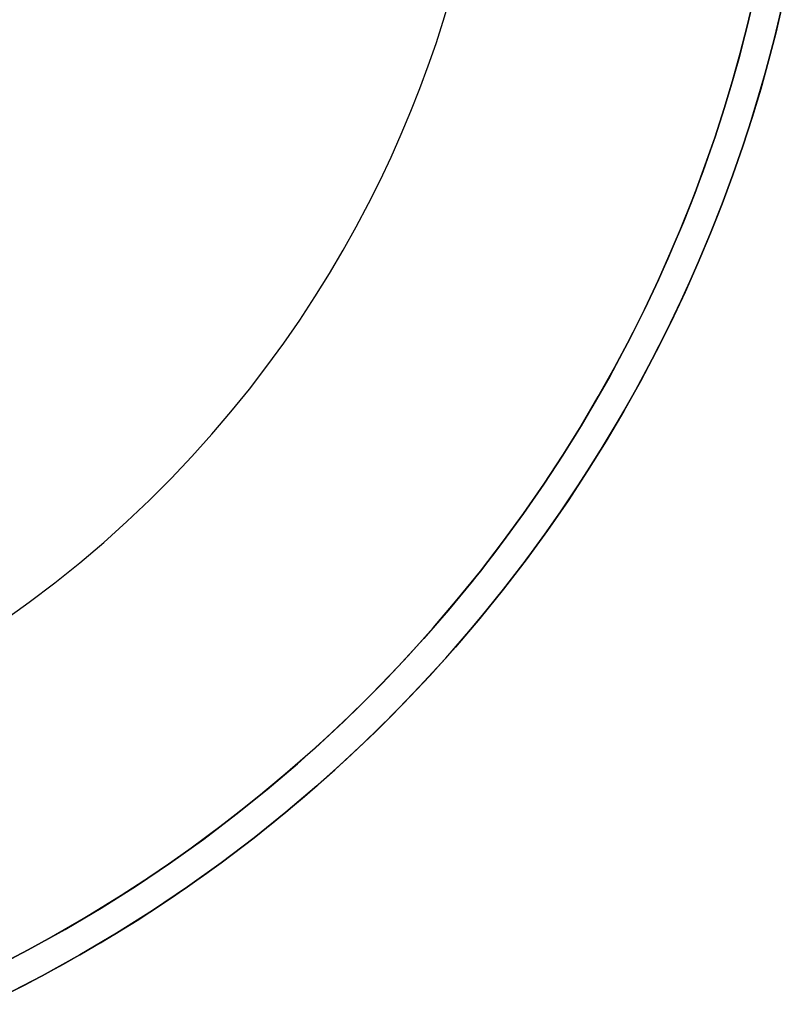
# Model space of a CAD drawing. Header units: millimetres. Extents: x -2852 to 102, y -106 to 97.
# Tile 251 of 256: x 47 to 99, y -93 to -26. Entities that reach past the tile are written whole.
import ezdxf

# ---------------------------------------------------------------- set-up
doc = ezdxf.new("R2010")
doc.units = ezdxf.units.MM
doc.header["$MEASUREMENT"] = 0
doc.layers.add('IGES level 0', color=252, linetype='Continuous')

msp = doc.modelspace()

# ---------------------------------------------------------------- linework, layer by layer
at = {"layer": 'IGES level 0'}
for points in [[(45.273, -90.509), (47.844, -89.182), (50.355, -87.79), (52.806, -86.337), (55.195, -84.826), (57.519, -83.261), (59.777, -81.644), (61.968, -79.98), (64.092, -78.271), (66.147, -76.522), (68.133, -74.736), (70.049, -72.916), (71.896, -71.065), (73.672, -69.188), (75.38, -67.286), (77.018, -65.363), (78.587, -63.423), (80.088, -61.467), (81.522, -59.5), (82.889, -57.523), (84.191, -55.539), (85.428, -53.55), (86.602, -51.56), (87.714, -49.57), (88.765, -47.582), (89.756, -45.598), (90.69, -43.621), (91.567, -41.651), (92.389, -39.691), (93.157, -37.742), (93.873, -35.806), (94.539, -33.884), (95.156, -31.977), (95.725, -30.086), (96.249, -28.213), (96.728, -26.357), (97.165, -24.521)], [(97.165, -24.521), (96.728, -26.357), (96.249, -28.213), (95.725, -30.086), (95.156, -31.977), (94.539, -33.884), (93.873, -35.806), (93.157, -37.742), (92.389, -39.691), (91.567, -41.651), (90.69, -43.621), (89.756, -45.598), (88.765, -47.582), (87.714, -49.57), (86.602, -51.56), (85.428, -53.55), (84.191, -55.539), (82.889, -57.523), (81.522, -59.5), (80.088, -61.467), (78.587, -63.423), (77.018, -65.363), (75.38, -67.286), (73.672, -69.188), (71.896, -71.065), (70.049, -72.916), (68.133, -74.736), (66.147, -76.522), (64.092, -78.271), (61.968, -79.98), (59.777, -81.644), (57.519, -83.261), (55.195, -84.826), (52.806, -86.337), (50.355, -87.79), (47.844, -89.182), (45.273, -90.509)], [(45.273, -90.509), (47.844, -89.182), (50.355, -87.79), (52.806, -86.337), (55.195, -84.826), (57.519, -83.261), (59.777, -81.644), (61.968, -79.98), (64.092, -78.271), (66.147, -76.522), (68.133, -74.736), (70.049, -72.916), (71.896, -71.065), (73.672, -69.188), (75.38, -67.286), (77.018, -65.363), (78.587, -63.423), (80.088, -61.467), (81.522, -59.5), (82.889, -57.523), (84.191, -55.539), (85.428, -53.55), (86.602, -51.56), (87.714, -49.57), (88.765, -47.582), (89.756, -45.598), (90.69, -43.621), (91.567, -41.651), (92.389, -39.691), (93.157, -37.742), (93.873, -35.806), (94.539, -33.884), (95.156, -31.977), (95.725, -30.086), (96.249, -28.213), (96.728, -26.357), (97.165, -24.521)], [(45.273, -90.509), (47.844, -89.182), (50.355, -87.79), (52.806, -86.337), (55.195, -84.826), (57.519, -83.261), (59.777, -81.644), (61.968, -79.98), (64.092, -78.271), (66.147, -76.522), (68.133, -74.736), (70.049, -72.916), (71.896, -71.065), (73.672, -69.188), (75.38, -67.286), (77.018, -65.363), (78.587, -63.423), (80.088, -61.467), (81.522, -59.5), (82.889, -57.523), (84.191, -55.539), (85.428, -53.55), (86.602, -51.56), (87.714, -49.57), (88.765, -47.582), (89.756, -45.598), (90.69, -43.621), (91.567, -41.651), (92.389, -39.691), (93.157, -37.742), (93.873, -35.806), (94.539, -33.884), (95.156, -31.977), (95.725, -30.086), (96.249, -28.213), (96.728, -26.357), (97.165, -24.521)], [(97.165, -24.521), (96.728, -26.357), (96.249, -28.213), (95.725, -30.086), (95.156, -31.977), (94.539, -33.884), (93.873, -35.806), (93.157, -37.742), (92.389, -39.691), (91.567, -41.651), (90.69, -43.621), (89.756, -45.598), (88.765, -47.582), (87.714, -49.57), (86.602, -51.56), (85.428, -53.55), (84.191, -55.539), (82.889, -57.523), (81.522, -59.5), (80.088, -61.467), (78.587, -63.423), (77.018, -65.363), (75.38, -67.286), (73.672, -69.188), (71.896, -71.065), (70.049, -72.916), (68.133, -74.736), (66.147, -76.522), (64.092, -78.271), (61.968, -79.98), (59.777, -81.644), (57.519, -83.261), (55.195, -84.826), (52.806, -86.337), (50.355, -87.79), (47.844, -89.182), (45.273, -90.509)], [(97.165, -24.521), (96.728, -26.357), (96.249, -28.213), (95.725, -30.086), (95.156, -31.977), (94.539, -33.884), (93.873, -35.806), (93.157, -37.742), (92.389, -39.691), (91.567, -41.651), (90.69, -43.621), (89.756, -45.598), (88.765, -47.582), (87.714, -49.57), (86.602, -51.56), (85.428, -53.55), (84.191, -55.539), (82.889, -57.523), (81.522, -59.5), (80.088, -61.467), (78.587, -63.423), (77.018, -65.363), (75.38, -67.286), (73.672, -69.188), (71.896, -71.065), (70.049, -72.916), (68.133, -74.736), (66.147, -76.522), (64.092, -78.271), (61.968, -79.98), (59.777, -81.644), (57.519, -83.261), (55.195, -84.826), (52.806, -86.337), (50.355, -87.79), (47.844, -89.182), (45.273, -90.509)], [(45.273, -90.509), (47.844, -89.182), (50.355, -87.79), (52.806, -86.337), (55.195, -84.826), (57.519, -83.261), (59.777, -81.644), (61.968, -79.98), (64.092, -78.271), (66.147, -76.522), (68.133, -74.736), (70.049, -72.916), (71.896, -71.065), (73.672, -69.188), (75.38, -67.286), (77.018, -65.363), (78.587, -63.423), (80.088, -61.467), (81.522, -59.5), (82.889, -57.523), (84.191, -55.539), (85.428, -53.55), (86.602, -51.56), (87.714, -49.57), (88.765, -47.582), (89.756, -45.598), (90.69, -43.621), (91.567, -41.651), (92.389, -39.691), (93.157, -37.742), (93.873, -35.806), (94.539, -33.884), (95.156, -31.977), (95.725, -30.086), (96.249, -28.213), (96.728, -26.357), (97.165, -24.521)], [(46.108, -66.835), (47.906, -65.548), (49.65, -64.224), (51.34, -62.864), (52.976, -61.472), (54.556, -60.05), (56.082, -58.601), (57.551, -57.129), (58.965, -55.634), (60.324, -54.12), (61.628, -52.59), (62.877, -51.046), (64.072, -49.489), (65.213, -47.923), (66.301, -46.35), (67.337, -44.771), (68.322, -43.188), (69.256, -41.604), (70.141, -40.02), (70.978, -38.437), (71.767, -36.859), (72.51, -35.285), (73.208, -33.717), (73.862, -32.157), (74.474, -30.606), (75.044, -29.065), (75.573, -27.535), (76.064, -26.017), (76.518, -24.512)], [(44.97, -92.884), (47.628, -91.556), (50.228, -90.16), (52.766, -88.698), (55.242, -87.175), (57.652, -85.594), (59.996, -83.958), (62.273, -82.272), (64.48, -80.538), (66.617, -78.76), (68.684, -76.942), (70.679, -75.088), (72.603, -73.2), (74.455, -71.282), (76.236, -69.338), (77.945, -67.37), (79.584, -65.383), (81.152, -63.378), (82.65, -61.359), (84.079, -59.329), (85.441, -57.291), (86.735, -55.246), (87.964, -53.199), (89.128, -51.15), (90.229, -49.102), (91.268, -47.058), (92.247, -45.019), (93.166, -42.988), (94.028, -40.966), (94.834, -38.954), (95.585, -36.955), (96.284, -34.969), (96.931, -32.998), (97.529, -31.044), (98.079, -29.107), (98.582, -27.188), (99.04, -25.289)], [(99.115, -24.965), (98.669, -26.839), (98.18, -28.732), (97.646, -30.643), (97.065, -32.573), (96.436, -34.519), (95.756, -36.48), (95.025, -38.456), (94.241, -40.445), (93.403, -42.444), (92.508, -44.454), (91.555, -46.472), (90.543, -48.496), (89.471, -50.525), (88.337, -52.556), (87.139, -54.587), (85.876, -56.616), (84.548, -58.64), (83.153, -60.658), (81.69, -62.665), (80.158, -64.661), (78.557, -66.641), (76.885, -68.603), (75.143, -70.543), (73.33, -72.459), (71.446, -74.347), (69.491, -76.205), (67.464, -78.027), (65.367, -79.812), (63.2, -81.555), (60.964, -83.253), (58.66, -84.903), (56.288, -86.501), (53.851, -88.043), (51.35, -89.526), (48.787, -90.946), (46.164, -92.3)], [(46.164, -92.3), (48.787, -90.946), (51.35, -89.526), (53.851, -88.043), (56.288, -86.501), (58.66, -84.903), (60.964, -83.253), (63.2, -81.555), (65.367, -79.812), (67.464, -78.027), (69.491, -76.205), (71.446, -74.347), (73.33, -72.459), (75.143, -70.543), (76.885, -68.603), (78.557, -66.641), (80.158, -64.661), (81.69, -62.665), (83.153, -60.658), (84.548, -58.64), (85.876, -56.616), (87.139, -54.587), (88.337, -52.556), (89.471, -50.525), (90.543, -48.496), (91.555, -46.472), (92.508, -44.454), (93.403, -42.444), (94.241, -40.445), (95.025, -38.456), (95.756, -36.48), (96.436, -34.519), (97.065, -32.573), (97.646, -30.643), (98.18, -28.732), (98.669, -26.839), (99.115, -24.965)], [(99.115, -24.965), (98.669, -26.839), (98.18, -28.732), (97.646, -30.643), (97.065, -32.573), (96.436, -34.519), (95.756, -36.48), (95.025, -38.456), (94.241, -40.445), (93.403, -42.444), (92.508, -44.454), (91.555, -46.472), (90.543, -48.496), (89.471, -50.525), (88.337, -52.556), (87.139, -54.587), (85.876, -56.616), (84.548, -58.64), (83.153, -60.658), (81.69, -62.665), (80.158, -64.661), (78.557, -66.641), (76.885, -68.603), (75.143, -70.543), (73.33, -72.459), (71.446, -74.347), (69.491, -76.205), (67.464, -78.027), (65.367, -79.812), (63.2, -81.555), (60.964, -83.253), (58.66, -84.903), (56.288, -86.501), (53.851, -88.043), (51.35, -89.526), (48.787, -90.946), (46.164, -92.3)], [(97.092, -24.839), (96.642, -26.7), (96.149, -28.58), (95.61, -30.479), (95.025, -32.394), (94.39, -34.325), (93.706, -36.271), (92.969, -38.23), (92.179, -40.202), (91.335, -42.184), (90.434, -44.175), (89.475, -46.173), (88.457, -48.176), (87.378, -50.182), (86.237, -52.19), (85.033, -54.197), (83.764, -56.201), (82.43, -58.198), (81.029, -60.188), (79.561, -62.166), (78.024, -64.131), (76.418, -66.079), (74.743, -68.007), (72.998, -69.912), (71.183, -71.791), (69.298, -73.642), (67.342, -75.459), (65.317, -77.241), (63.222, -78.983), (61.059, -80.682), (58.829, -82.335), (56.531, -83.938), (54.169, -85.487), (51.743, -86.98), (49.255, -88.412), (46.708, -89.781)]]:
    msp.add_lwpolyline(points, dxfattribs=at)

doc.saveas('drawing.dxf')
